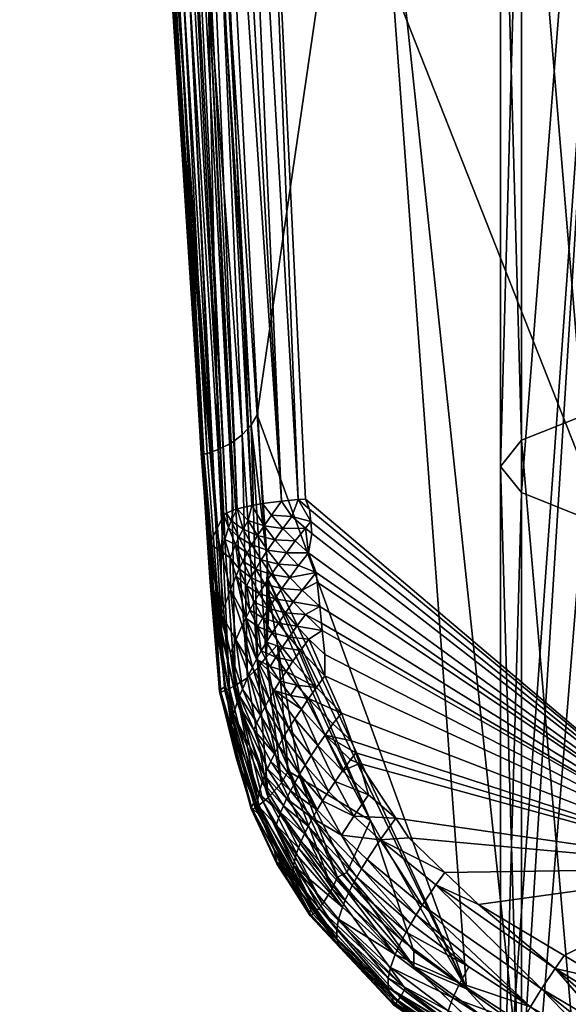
# Model space of a CAD drawing. Extents: x -0.027 to 0.027, y -0.191 to 0.071.
# Tile 7 of 256: x -0.01753 to -0.00861, y -0.0886 to -0.07257. Entities that reach past the tile are written whole.
import ezdxf

# ---------------------------------------------------------------- set-up
doc = ezdxf.new("R2010")
doc.units = 0
doc.layers.add('1838FG(2018)-1@1838FG(2018)', color=7, linetype='CONTINUOUS')

msp = doc.modelspace()

# ---------------------------------------------------------------- meshes
at = {"layer": '1838FG(2018)-1@1838FG(2018)'}
mesh = msp.add_polyface(dxfattribs=at)
corners = [(-0.005795, -0.086383, 0.169193), (-0.013541, -0.066719, 0.16553), (0.000724, -0.045107, 0.162498), (-0.011861, -0.066625, 0.160209), (-0.01453, -0.066197, 0.160326), (-0.014173, -0.071489, 0.161429), (-0.01499, -0.059372, 0.158903), (0.000837, -0.067965, 0.16019), (0.000809, -0.062286, 0.158981), (-0.007928, -0.067052, 0.160108), (-0.009965, -0.042085, 0.154807), (-0.015043, -0.071857, 0.162492), (-0.015794, -0.060865, 0.160431), (-0.015081, -0.071757, 0.162691), (-0.01584, -0.060159, 0.160285), (-0.017531, -0.040858, 0.156098), (-0.015034, -0.071927, 0.16227), (-0.014242, -0.071619, 0.161473), (-0.015905, -0.05661, 0.158678), (-0.014875, -0.071939, 0.16194), (-0.014778, -0.071918, 0.161836), (-0.014122, -0.061027, 0.164531), (-0.01396, -0.061013, 0.164557), (-0.015208, -0.061262, 0.163561), (-0.015311, -0.061307, 0.163338), (-0.015369, -0.060284, 0.163168), (-0.014329, -0.080871, 0.165704), (-0.004709, -0.054775, 0.320769), (-0.004709, -0.066634, 0.320738), (-0.002297, -0.066577, 0.31974), (-0.00678, -0.054693, 0.322356), (-0.00678, -0.066725, 0.322324), (-0.008369, -0.054586, 0.324425), (-0.008369, -0.066842, 0.324392), (-0.009368, -0.054462, 0.326833), (-0.009368, -0.06698, 0.3268), (-0.009709, -0.054328, 0.329418), (-0.009709, -0.067127, 0.329384), (-0.009368, -0.054195, 0.332003), (-0.009368, -0.067274, 0.331968), (-0.008369, -0.054071, 0.334411), (-0.008369, -0.067411, 0.334376), (-0.00678, -0.053964, 0.33648), (-0.00678, -0.067529, 0.336444), (-0.004709, -0.053882, 0.338067), (-0.004709, -0.06762, 0.33803), (-0.002297, -0.05383, 0.339064), (-0.002297, -0.067676, 0.339028), (-0.002297, -0.078256, 0.318437), (-0.004709, -0.07842, 0.319422), (-0.00678, -0.078682, 0.320989), (-0.008369, -0.079023, 0.323032), (-0.009368, -0.07942, 0.325411), (-0.014473, -0.071798, 0.161593), (-0.015697, -0.056606, 0.158502), (-0.015005, -0.071944, 0.162159), (-0.017513, -0.041051, 0.155919), (-0.014953, -0.071948, 0.162049), (-0.013002, -0.080386, 0.1678), (-0.01327, -0.080409, 0.167732), (-0.01436, -0.061054, 0.164458), (-0.014588, -0.061088, 0.164343), (-0.013995, -0.080538, 0.167152), (-0.014973, -0.061172, 0.164), (-0.014796, -0.061128, 0.164189), (-0.013757, -0.08048, 0.167433), (-0.014059, -0.080559, 0.167042), (-0.015111, -0.061217, 0.163787), (-0.014166, -0.080604, 0.166802), (-0.01421, -0.08064, 0.166604)]
mesh.append_faces([[corners[k] for k in face] for face in [(0, 1, 2, 2), (3, 4, 5, 5), (6, 4, 3, 3), (7, 8, 9, 9), (9, 10, 3, 3), (11, 12, 13, 13), (11, 14, 12, 12), (15, 14, 11, 11), (16, 15, 11, 11), (5, 4, 17, 17), (18, 19, 20, 20), (21, 22, 1, 1), (23, 24, 25, 25), (24, 12, 25, 25), (24, 26, 12, 12), (27, 28, 29, 29), (30, 31, 28, 28), (32, 33, 31, 31), (34, 35, 33, 33), (36, 37, 35, 35), (38, 39, 37, 37), (40, 41, 39, 39), (42, 43, 41, 41), (44, 45, 43, 43), (46, 47, 45, 45), (28, 48, 29, 29), (31, 49, 28, 28), (33, 50, 31, 31), (35, 51, 33, 33), (37, 52, 35, 35), (20, 53, 54, 54), (55, 56, 16, 16), (57, 56, 55, 55), (1, 58, 21, 21), (21, 59, 60, 60), (60, 59, 61, 61), (62, 63, 64, 64), (61, 65, 64, 64), (63, 66, 67, 67), (67, 68, 23, 23), (69, 24, 23, 23)]])
mesh = msp.add_polyface(dxfattribs=at)
corners = [(-0.013437, -0.080639, 0.167684), (-0.013102, -0.080659, 0.167827), (-0.013249, -0.080855, 0.167799), (-0.012884, -0.080849, 0.1679), (-0.012797, -0.080741, 0.167894), (0.000724, -0.045107, 0.162498), (0.000945, -0.089595, 0.169843), (-0.005795, -0.086383, 0.169193), (-0.011861, -0.066625, 0.160209), (-0.014173, -0.071489, 0.161429), (-0.013666, -0.079004, 0.162995), (-0.010264, -0.088351, 0.16478), (-0.0095, -0.088901, 0.16486), (-0.007928, -0.067052, 0.160108), (-0.005951, -0.090291, 0.165034), (0.000869, -0.074265, 0.161531), (-0.013767, -0.079173, 0.163045), (-0.013505, -0.081383, 0.163491), (-0.013523, -0.08295, 0.163829), (-0.013658, -0.083127, 0.163906), (-0.013912, -0.079331, 0.163119), (-0.004709, -0.066634, 0.320738), (-0.004709, -0.07842, 0.319422), (-0.002297, -0.078256, 0.318437), (-0.00678, -0.066725, 0.322324), (-0.00678, -0.078682, 0.320989), (-0.008369, -0.066842, 0.324392), (-0.008369, -0.079023, 0.323032), (-0.009368, -0.06698, 0.3268), (-0.009368, -0.07942, 0.325411), (-0.009709, -0.067127, 0.329384), (-0.009709, -0.079846, 0.327964), (-0.009368, -0.067274, 0.331968), (-0.009368, -0.080272, 0.330517), (-0.008369, -0.067411, 0.334376), (-0.008369, -0.08067, 0.332896), (-0.00678, -0.067529, 0.336444), (-0.00678, -0.081011, 0.334938), (-0.004709, -0.06762, 0.33803), (-0.004709, -0.081272, 0.336506), (-0.002297, -0.067676, 0.339028), (-0.002297, -0.081437, 0.337491), (-0.013995, -0.080538, 0.167152), (-0.013757, -0.08048, 0.167433), (-0.013815, -0.080728, 0.167374), (-0.013555, -0.080811, 0.167617), (-0.01358, -0.080449, 0.167572), (-0.01327, -0.080409, 0.167732), (-0.013002, -0.080386, 0.1678), (-0.012818, -0.080539, 0.167859), (-0.012881, -0.080377, 0.167823), (-0.013541, -0.066719, 0.16553), (-0.009307, -0.08904, 0.16488), (-0.006485, -0.090205, 0.165027), (-0.014122, -0.061027, 0.164531), (-0.014588, -0.061088, 0.164343)]
mesh.append_faces([[corners[k] for k in face] for face in [(0, 1, 2, 2), (3, 1, 4, 4), (3, 2, 1, 1), (5, 6, 7, 7), (8, 9, 10, 10), (11, 8, 10, 10), (12, 13, 8, 8), (13, 14, 15, 15), (16, 17, 10, 10), (18, 17, 16, 16), (19, 16, 20, 20), (21, 22, 23, 23), (24, 25, 22, 22), (26, 27, 25, 25), (28, 29, 27, 27), (30, 31, 29, 29), (32, 31, 30, 30), (32, 33, 31, 31), (34, 33, 32, 32), (34, 35, 33, 33), (36, 35, 34, 34), (36, 37, 35, 35), (38, 37, 36, 36), (38, 39, 37, 37), (40, 39, 38, 38), (40, 41, 39, 39), (42, 43, 44, 44), (45, 46, 0, 0), (0, 46, 47, 47), (47, 48, 1, 1), (43, 45, 44, 44), (43, 46, 45, 45), (47, 1, 0, 0), (49, 48, 50, 50), (4, 48, 49, 49), (4, 1, 48, 48), (7, 50, 51, 51), (52, 53, 13, 13), (50, 48, 51, 51), (48, 47, 54, 54), (55, 47, 46, 46)]])
mesh = msp.add_polyface(dxfattribs=at)
corners = [(-0.014173, -0.071489, 0.161429), (-0.014242, -0.071619, 0.161473), (-0.013767, -0.079173, 0.163045), (-0.014575, -0.079611, 0.164092), (-0.015043, -0.071857, 0.162492), (-0.015081, -0.071757, 0.162691), (-0.014571, -0.079539, 0.164306), (-0.013666, -0.079004, 0.162995), (-0.014026, -0.083413, 0.164213), (-0.014092, -0.079467, 0.163239), (-0.014304, -0.079571, 0.163416), (-0.013912, -0.079331, 0.163119), (-0.013826, -0.083285, 0.16403), (-0.014482, -0.079633, 0.16363), (-0.014403, -0.079608, 0.16352), (-0.014875, -0.071939, 0.16194), (-0.014565, -0.079646, 0.163859), (-0.015034, -0.071927, 0.16227), (-0.014577, -0.079634, 0.163975), (-0.015005, -0.071944, 0.162159), (-0.014953, -0.071948, 0.162049), (-0.014535, -0.079646, 0.163744), (-0.014778, -0.071918, 0.161836), (-0.014444, -0.081107, 0.164807), (-0.014329, -0.080871, 0.165704), (-0.015794, -0.060865, 0.160431), (-0.014166, -0.080604, 0.166802), (-0.014093, -0.080734, 0.16693), (-0.014135, -0.080841, 0.16676), (-0.01421, -0.08064, 0.166604), (-0.014059, -0.080559, 0.167042), (-0.013995, -0.080538, 0.167152), (-0.013896, -0.080869, 0.167257), (-0.013815, -0.080728, 0.167374), (-0.014466, -0.081151, 0.16464), (-0.014473, -0.071798, 0.161593), (-0.014193, -0.083496, 0.164432), (-0.014796, -0.061128, 0.164189), (-0.013757, -0.08048, 0.167433), (-0.014588, -0.061088, 0.164343), (-0.01358, -0.080449, 0.167572), (-0.014973, -0.061172, 0.164), (-0.015208, -0.061262, 0.163561), (-0.015111, -0.061217, 0.163787), (-0.015311, -0.061307, 0.163338)]
mesh.append_faces([[corners[k] for k in face] for face in [(0, 1, 2, 2), (3, 4, 5, 5), (5, 6, 3, 3), (2, 7, 0, 0), (8, 9, 10, 10), (11, 2, 1, 1), (9, 12, 11, 11), (13, 14, 15, 15), (16, 17, 18, 18), (19, 17, 16, 16), (20, 13, 15, 15), (21, 13, 20, 20), (21, 19, 16, 16), (20, 19, 21, 21), (18, 4, 3, 3), (17, 4, 18, 18), (22, 14, 10, 10), (22, 15, 14, 14), (5, 23, 6, 6), (5, 24, 23, 23), (25, 24, 5, 5), (26, 27, 28, 28), (28, 29, 26, 26), (27, 30, 31, 31), (26, 30, 27, 27), (32, 31, 33, 33), (31, 32, 27, 27), (3, 6, 34, 34), (10, 35, 22, 22), (10, 9, 35, 35), (11, 1, 35, 35), (9, 11, 35, 35), (13, 36, 14, 14), (21, 36, 13, 13), (31, 37, 38, 38), (39, 40, 38, 38), (31, 30, 41, 41), (42, 26, 29, 29), (30, 26, 43, 43), (23, 34, 6, 6), (29, 24, 44, 44)]])
mesh = msp.add_polyface(dxfattribs=at)
corners = [(-0.012065, -0.084507, 0.168565), (-0.012564, -0.084219, 0.168366), (-0.012135, -0.084311, 0.168528), (-0.012398, -0.084972, 0.168424), (-0.012281, -0.0848, 0.168491), (-0.011855, -0.08519, 0.168653), (-0.012096, -0.085538, 0.168525), (-0.012296, -0.08585, 0.168341), (-0.012603, -0.085289, 0.168247), (-0.012002, -0.084684, 0.168598), (-0.012152, -0.08462, 0.168545), (-0.011666, -0.085923, 0.16868), (-0.005795, -0.086383, 0.169193), (-0.012797, -0.080741, 0.167894), (-0.012818, -0.080539, 0.167859), (-0.012776, -0.080935, 0.167928), (-0.01265, -0.082124, 0.168132), (-0.012692, -0.081728, 0.168064), (-0.012621, -0.082398, 0.168179), (-0.012969, -0.084921, 0.164204), (-0.012211, -0.086455, 0.164481), (-0.011822, -0.085608, 0.164277), (-0.0095, -0.088901, 0.16486), (-0.011861, -0.066625, 0.160209), (-0.010264, -0.088351, 0.16478), (-0.009307, -0.08904, 0.16488), (-0.007928, -0.067052, 0.160108), (-0.00678, -0.078682, 0.320989), (-0.004709, -0.089994, 0.316837), (-0.004709, -0.07842, 0.319422), (-0.008369, -0.079023, 0.323032), (-0.00678, -0.090424, 0.318367), (-0.009368, -0.07942, 0.325411), (-0.008369, -0.090984, 0.320361), (-0.009709, -0.079846, 0.327964), (-0.009368, -0.091637, 0.322683), (-0.009368, -0.080272, 0.330517), (-0.009709, -0.092337, 0.325175), (-0.008369, -0.08067, 0.332896), (-0.009368, -0.093037, 0.327666), (-0.00678, -0.081011, 0.334938), (-0.008369, -0.09369, 0.329988), (-0.004709, -0.081272, 0.336506), (-0.00678, -0.09425, 0.331982), (-0.012435, -0.084038, 0.168418), (-0.012295, -0.083861, 0.168443), (-0.011413, -0.085573, 0.168783), (-0.012881, -0.080377, 0.167823), (-0.012832, -0.081252, 0.167971), (-0.012709, -0.08157, 0.168037), (-0.012608, -0.082518, 0.1682), (-0.012567, -0.082909, 0.168267), (-0.012565, -0.083256, 0.168313), (-0.006485, -0.090205, 0.165027), (-0.005951, -0.090291, 0.165034)]
mesh.append_faces([[corners[k] for k in face] for face in [(0, 1, 2, 2), (3, 4, 5, 5), (6, 3, 5, 5), (7, 8, 6, 6), (9, 4, 10, 10), (9, 5, 4, 4), (11, 7, 6, 6), (10, 0, 9, 9), (10, 1, 0, 0), (4, 1, 10, 10), (12, 13, 14, 14), (12, 15, 13, 13), (12, 16, 17, 17), (18, 16, 12, 12), (0, 2, 12, 12), (12, 9, 0, 0), (19, 20, 21, 21), (22, 23, 24, 24), (25, 26, 22, 22), (27, 28, 29, 29), (30, 31, 27, 27), (32, 33, 30, 30), (34, 35, 32, 32), (36, 37, 34, 34), (38, 39, 36, 36), (40, 41, 38, 38), (42, 43, 40, 40), (2, 44, 45, 45), (46, 5, 9, 9), (46, 6, 5, 5), (11, 6, 46, 46), (14, 47, 12, 12), (12, 48, 15, 15), (49, 48, 12, 12), (12, 17, 49, 49), (12, 50, 18, 18), (12, 51, 50, 50), (52, 51, 12, 12), (45, 52, 12, 12), (12, 2, 45, 45), (12, 46, 9, 9), (26, 53, 54, 54)]])
mesh = msp.add_polyface(dxfattribs=at)
corners = [(-0.012797, -0.080741, 0.167894), (-0.012776, -0.080935, 0.167928), (-0.012884, -0.080849, 0.1679), (-0.012135, -0.084311, 0.168528), (-0.012564, -0.084219, 0.168366), (-0.012435, -0.084038, 0.168418), (-0.01265, -0.082124, 0.168132), (-0.012621, -0.082398, 0.168179), (-0.012883, -0.082258, 0.168094), (-0.012692, -0.081728, 0.168064), (-0.012938, -0.081859, 0.168027), (-0.012096, -0.085538, 0.168525), (-0.012506, -0.085135, 0.168342), (-0.012398, -0.084972, 0.168424), (-0.012603, -0.085289, 0.168247), (-0.012296, -0.08585, 0.168341), (-0.012691, -0.085435, 0.168139), (-0.012769, -0.085573, 0.168018), (-0.013127, -0.085126, 0.167765), (-0.012281, -0.0848, 0.168491), (-0.012683, -0.084391, 0.168299), (-0.012791, -0.084554, 0.168218), (-0.012889, -0.084709, 0.168123), (-0.012977, -0.084856, 0.168016), (-0.012833, -0.083625, 0.16822), (-0.012949, -0.083796, 0.16815), (-0.013055, -0.083957, 0.168066), (-0.011822, -0.085608, 0.164277), (-0.013336, -0.082752, 0.163769), (-0.012969, -0.084921, 0.164204), (-0.013487, -0.08168, 0.163552), (-0.010264, -0.088351, 0.16478), (-0.013505, -0.081383, 0.163491), (-0.013468, -0.081977, 0.163614), (-0.013666, -0.079004, 0.162995), (-0.013164, -0.084809, 0.164198), (-0.012362, -0.086532, 0.164512), (-0.012832, -0.081252, 0.167971), (-0.012993, -0.081459, 0.16796), (-0.012709, -0.08157, 0.168037), (-0.012608, -0.082518, 0.1682), (-0.012567, -0.082909, 0.168267), (-0.012827, -0.082657, 0.168158), (-0.013137, -0.081652, 0.167928), (-0.013022, -0.082447, 0.168054), (-0.012565, -0.083256, 0.168313), (-0.012705, -0.083446, 0.168274), (-0.012962, -0.082843, 0.168114), (-0.012295, -0.083861, 0.168443), (-0.012446, -0.086718, 0.16459)]
mesh.append_faces([[corners[k] for k in face] for face in [(0, 1, 2, 2), (3, 4, 5, 5), (6, 7, 8, 8), (9, 6, 10, 10), (11, 12, 13, 13), (11, 14, 12, 12), (15, 16, 14, 14), (17, 16, 15, 15), (17, 18, 16, 16), (19, 20, 4, 4), (13, 20, 19, 19), (13, 21, 20, 20), (12, 21, 13, 13), (12, 22, 21, 21), (14, 22, 12, 12), (14, 23, 22, 22), (16, 23, 14, 14), (4, 24, 5, 5), (4, 25, 24, 24), (20, 25, 4, 4), (21, 26, 20, 20), (27, 28, 29, 29), (30, 31, 32, 32), (33, 28, 27, 27), (31, 34, 32, 32), (29, 35, 36, 36), (2, 1, 37, 37), (38, 37, 39, 39), (40, 41, 42, 42), (10, 39, 9, 9), (10, 43, 39, 39), (8, 40, 44, 44), (7, 40, 8, 8), (40, 42, 44, 44), (45, 46, 47, 47), (46, 48, 24, 24), (45, 48, 46, 46), (42, 45, 47, 47), (41, 45, 42, 42), (5, 24, 48, 48), (49, 36, 35, 35)]])
mesh = msp.add_polyface(dxfattribs=at)
corners = [(-0.014248, -0.082264, 0.165838), (-0.014444, -0.081107, 0.164807), (-0.014252, -0.08123, 0.166015), (-0.014329, -0.080871, 0.165704), (-0.013896, -0.080869, 0.167257), (-0.013752, -0.081121, 0.16743), (-0.013965, -0.080999, 0.167123), (-0.01366, -0.080971, 0.167532), (-0.013815, -0.080728, 0.167374), (-0.013555, -0.080811, 0.167617), (-0.013498, -0.081208, 0.16768), (-0.013381, -0.081038, 0.167749), (-0.013249, -0.080855, 0.167799), (-0.013437, -0.080639, 0.167684), (-0.013772, -0.081656, 0.16737), (-0.0139, -0.08139, 0.167176), (-0.013692, -0.081516, 0.167489), (-0.013601, -0.081368, 0.167593), (-0.013323, -0.081435, 0.167812), (-0.013832, -0.08126, 0.167311), (-0.01402, -0.081118, 0.166972), (-0.01344, -0.081605, 0.167742), (-0.013958, -0.081512, 0.167029), (-0.014106, -0.081335, 0.166636), (-0.01401, -0.081628, 0.166872), (-0.0141, -0.081848, 0.166542), (-0.014194, -0.081036, 0.166389), (-0.014135, -0.080841, 0.16676), (-0.014093, -0.080734, 0.16693), (-0.014437, -0.081653, 0.164744), (-0.014278, -0.083495, 0.164894), (-0.014575, -0.079611, 0.164092), (-0.013658, -0.083127, 0.163906), (-0.013523, -0.08295, 0.163829), (-0.013767, -0.079173, 0.163045), (-0.014026, -0.083413, 0.164213), (-0.013826, -0.083285, 0.16403), (-0.014092, -0.079467, 0.163239), (-0.014304, -0.079571, 0.163416), (-0.014403, -0.079608, 0.16352), (-0.014119, -0.083461, 0.16432), (-0.014466, -0.081151, 0.16464), (-0.01421, -0.08064, 0.166604), (-0.014193, -0.083496, 0.164432)]
mesh.append_faces([[corners[k] for k in face] for face in [(0, 1, 2, 2), (1, 3, 2, 2), (4, 5, 6, 6), (4, 7, 5, 5), (8, 7, 4, 4), (8, 9, 7, 7), (7, 10, 5, 5), (7, 11, 10, 10), (9, 11, 7, 7), (9, 12, 11, 11), (13, 12, 9, 9), (14, 15, 16, 16), (17, 10, 18, 18), (17, 5, 10, 10), (19, 5, 17, 17), (19, 6, 5, 5), (20, 6, 19, 19), (21, 17, 18, 18), (16, 17, 21, 21), (16, 19, 17, 17), (15, 19, 16, 16), (15, 20, 19, 19), (22, 20, 15, 15), (22, 23, 20, 20), (24, 23, 22, 22), (24, 25, 23, 23), (26, 23, 2, 2), (26, 20, 23, 23), (27, 20, 26, 26), (27, 6, 20, 20), (28, 6, 27, 27), (28, 4, 6, 6), (29, 30, 31, 31), (32, 33, 34, 34), (35, 36, 37, 37), (38, 39, 40, 40), (0, 41, 1, 1), (26, 42, 27, 27), (2, 42, 26, 26), (2, 3, 42, 42), (29, 31, 41, 41), (43, 40, 39, 39)]])
mesh = msp.add_polyface(dxfattribs=at)
corners = [(-0.0141, -0.081848, 0.166542), (-0.013912, -0.082437, 0.16702), (-0.014014, -0.082668, 0.166707), (-0.014437, -0.081653, 0.164744), (-0.013991, -0.083686, 0.166505), (-0.014429, -0.081796, 0.164773), (-0.014248, -0.082264, 0.165838), (-0.0141, -0.082885, 0.16637), (-0.013543, -0.081764, 0.167654), (-0.013692, -0.081516, 0.167489), (-0.01344, -0.081605, 0.167742), (-0.013772, -0.081656, 0.16737), (-0.013958, -0.081512, 0.167029), (-0.0139, -0.08139, 0.167176), (-0.013634, -0.081913, 0.167551), (-0.013715, -0.082054, 0.167434), (-0.013842, -0.081787, 0.167239), (-0.013484, -0.082161, 0.167716), (-0.013381, -0.082002, 0.167804), (-0.013266, -0.081833, 0.167875), (-0.01401, -0.081628, 0.166872), (-0.013788, -0.082187, 0.167306), (-0.013576, -0.082311, 0.167614), (-0.013322, -0.082398, 0.167864), (-0.013853, -0.082315, 0.167167), (-0.013659, -0.082452, 0.167499), (-0.013425, -0.082557, 0.167776), (-0.014252, -0.08123, 0.166015), (-0.014106, -0.081335, 0.166636), (-0.013601, -0.082849, 0.16756), (-0.014278, -0.083495, 0.164894), (-0.013912, -0.079331, 0.163119), (-0.013826, -0.083285, 0.16403), (-0.013658, -0.083127, 0.163906), (-0.013523, -0.08295, 0.163829), (-0.013487, -0.08168, 0.163552), (-0.013505, -0.081383, 0.163491), (-0.013468, -0.081977, 0.163614), (-0.014577, -0.079634, 0.163975), (-0.014575, -0.079611, 0.164092), (-0.01428, -0.083516, 0.164778), (-0.014304, -0.079571, 0.163416), (-0.014119, -0.083461, 0.16432), (-0.014026, -0.083413, 0.164213), (-0.014466, -0.081151, 0.16464), (-0.014565, -0.079646, 0.163859), (-0.014258, -0.083522, 0.164604), (-0.014193, -0.083496, 0.164432), (-0.014535, -0.079646, 0.163744)]
mesh.append_faces([[corners[k] for k in face] for face in [(0, 1, 2, 2), (3, 4, 5, 5), (6, 7, 3, 3), (8, 9, 10, 10), (11, 9, 8, 8), (12, 13, 11, 11), (14, 15, 16, 16), (14, 17, 15, 15), (18, 17, 14, 14), (11, 16, 12, 12), (11, 14, 16, 16), (8, 14, 11, 11), (8, 18, 14, 14), (19, 18, 8, 8), (16, 20, 12, 12), (16, 21, 20, 20), (15, 21, 16, 16), (15, 22, 21, 21), (17, 22, 15, 15), (17, 23, 22, 22), (21, 24, 20, 20), (21, 25, 24, 24), (22, 25, 21, 21), (22, 26, 25, 25), (23, 26, 22, 22), (24, 0, 20, 20), (24, 1, 0, 0), (6, 0, 2, 2), (27, 0, 6, 6), (27, 28, 0, 0), (25, 29, 24, 24), (5, 30, 3, 3), (31, 32, 33, 33), (34, 35, 36, 36), (37, 35, 34, 34), (38, 39, 40, 40), (41, 42, 43, 43), (3, 44, 6, 6), (45, 38, 46, 46), (46, 47, 48, 48), (48, 45, 46, 46)]])
mesh = msp.add_polyface(dxfattribs=at)
corners = [(-0.008673, -0.087808, 0.169304), (-0.008822, -0.088018, 0.169259), (-0.010069, -0.086977, 0.169095), (-0.00801, -0.088203, 0.169403), (-0.007583, -0.08834, 0.169442), (-0.007679, -0.08848, 0.169417), (-0.007796, -0.088651, 0.169348), (-0.007904, -0.088814, 0.169266), (-0.008001, -0.088968, 0.169171), (-0.008089, -0.089114, 0.169062), (-0.009042, -0.088348, 0.169102), (-0.006985, -0.089682, 0.169048), (-0.008388, -0.089729, 0.168336), (-0.008447, -0.089923, 0.167964), (-0.00954, -0.089347, 0.167965), (-0.008167, -0.089252, 0.168941), (-0.009223, -0.088644, 0.168893), (-0.007053, -0.089812, 0.168913), (-0.008236, -0.089383, 0.168808), (-0.009365, -0.088909, 0.168632), (-0.007112, -0.089934, 0.168767), (-0.00947, -0.089143, 0.168322), (-0.008296, -0.089505, 0.168663), (-0.007162, -0.090049, 0.168608), (-0.009577, -0.089668, 0.167112), (-0.009576, -0.089522, 0.167561), (-0.008464, -0.090229, 0.167085), (-0.008472, -0.09009, 0.167546), (-0.01076, -0.086657, 0.168929), (-0.010613, -0.086456, 0.168977), (-0.005795, -0.086383, 0.169193), (-0.009564, -0.089117, 0.164913), (-0.009307, -0.08904, 0.16488), (-0.0095, -0.088901, 0.16486), (-0.006028, -0.09075, 0.165168), (-0.005994, -0.090553, 0.165092), (-0.009368, -0.07942, 0.325411), (-0.009368, -0.091637, 0.322683), (-0.008369, -0.090984, 0.320361), (-0.009709, -0.079846, 0.327964), (-0.009709, -0.092337, 0.325175), (-0.009368, -0.080272, 0.330517), (-0.009368, -0.093037, 0.327666), (-0.009742, -0.089628, 0.165314), (-0.006064, -0.090929, 0.165297), (-0.00971, -0.089559, 0.165211), (-0.006485, -0.090205, 0.165027), (-0.009647, -0.089395, 0.165047)]
mesh.append_faces([[corners[k] for k in face] for face in [(0, 1, 2, 2), (3, 4, 5, 5), (6, 7, 1, 1), (3, 1, 0, 0), (3, 6, 1, 1), (5, 6, 3, 3), (8, 9, 10, 10), (8, 11, 9, 9), (12, 13, 14, 14), (10, 15, 16, 16), (9, 15, 10, 10), (9, 17, 15, 15), (16, 18, 19, 19), (15, 18, 16, 16), (15, 20, 18, 18), (17, 20, 15, 15), (21, 12, 14, 14), (22, 12, 21, 21), (22, 23, 12, 12), (24, 25, 26, 26), (19, 22, 21, 21), (18, 22, 19, 19), (18, 23, 22, 22), (20, 23, 18, 18), (14, 27, 25, 25), (13, 27, 14, 14), (8, 1, 7, 7), (10, 1, 8, 8), (10, 28, 1, 1), (2, 29, 30, 30), (30, 0, 2, 2), (30, 3, 0, 0), (31, 32, 33, 33), (34, 35, 31, 31), (36, 37, 38, 38), (39, 40, 37, 37), (41, 42, 40, 40), (43, 44, 45, 45), (31, 46, 32, 32), (47, 34, 31, 31), (45, 44, 47, 47)]])
mesh = msp.add_polyface(dxfattribs=at)
corners = [(-0.013805, -0.083239, 0.167157), (-0.013545, -0.083767, 0.167541), (-0.013612, -0.083895, 0.167404), (-0.013601, -0.082849, 0.16756), (-0.013517, -0.082707, 0.167674), (-0.013363, -0.082951, 0.167833), (-0.013991, -0.083686, 0.166505), (-0.013953, -0.083581, 0.166679), (-0.013723, -0.084134, 0.167102), (-0.0141, -0.082885, 0.16637), (-0.014184, -0.083424, 0.16508), (-0.014321, -0.082516, 0.164909), (-0.014051, -0.083881, 0.166134), (-0.014088, -0.084058, 0.165733), (-0.014429, -0.081796, 0.164773), (-0.014437, -0.081653, 0.164744), (-0.013909, -0.083471, 0.166846), (-0.013671, -0.084018, 0.167258), (-0.014014, -0.082668, 0.166707), (-0.014248, -0.082264, 0.165838), (-0.013455, -0.083101, 0.167731), (-0.013676, -0.082985, 0.167436), (-0.013298, -0.083342, 0.167886), (-0.013744, -0.083115, 0.167301), (-0.013471, -0.083632, 0.167667), (-0.013389, -0.083491, 0.167782), (-0.013238, -0.084255, 0.16786), (-0.013912, -0.082437, 0.16702), (-0.013853, -0.082315, 0.167167), (-0.013659, -0.082452, 0.167499), (-0.013425, -0.082557, 0.167776), (-0.013261, -0.082792, 0.167922), (-0.014278, -0.083495, 0.164894), (-0.013468, -0.081977, 0.163614), (-0.013523, -0.08295, 0.163829), (-0.013336, -0.082752, 0.163769), (-0.013273, -0.084994, 0.164277), (-0.013658, -0.083127, 0.163906), (-0.01428, -0.083516, 0.164778), (-0.014575, -0.079611, 0.164092), (-0.014064, -0.084226, 0.165232), (-0.014026, -0.083413, 0.164213), (-0.013488, -0.085239, 0.164495), (-0.013826, -0.083285, 0.16403), (-0.014258, -0.083522, 0.164604), (-0.014577, -0.079634, 0.163975)]
mesh.append_faces([[corners[k] for k in face] for face in [(0, 1, 2, 2), (3, 4, 5, 5), (6, 7, 8, 8), (9, 7, 6, 6), (10, 11, 12, 12), (12, 13, 10, 10), (14, 12, 11, 11), (14, 6, 12, 12), (15, 9, 6, 6), (7, 16, 17, 17), (9, 16, 7, 7), (9, 18, 16, 16), (19, 18, 9, 9), (20, 3, 5, 5), (20, 21, 3, 3), (22, 21, 20, 20), (23, 1, 0, 0), (23, 24, 1, 1), (21, 24, 23, 23), (21, 25, 24, 24), (22, 25, 21, 21), (26, 1, 24, 24), (16, 2, 17, 17), (16, 0, 2, 2), (18, 0, 16, 16), (18, 23, 0, 0), (27, 23, 18, 18), (27, 21, 23, 23), (28, 21, 27, 27), (28, 3, 21, 21), (29, 4, 3, 3), (30, 4, 29, 29), (30, 31, 4, 4), (32, 11, 10, 10), (14, 11, 32, 32), (33, 34, 35, 35), (36, 34, 37, 37), (38, 39, 32, 32), (32, 10, 40, 40), (41, 42, 43, 43), (44, 45, 38, 38)]])
mesh = msp.add_polyface(dxfattribs=at)
corners = [(-0.009545, -0.089787, 0.166619), (-0.009577, -0.089668, 0.167112), (-0.008464, -0.090229, 0.167085), (-0.008383, -0.090397, 0.166249), (-0.008081, -0.090493, 0.166261), (-0.007268, -0.090719, 0.166946), (-0.00946, -0.089791, 0.166161), (-0.008388, -0.089729, 0.168336), (-0.007237, -0.090257, 0.168257), (-0.008447, -0.089923, 0.167964), (-0.007162, -0.090049, 0.168608), (-0.006569, -0.090298, 0.168546), (-0.007189, -0.090775, 0.166297), (-0.008472, -0.09009, 0.167546), (-0.007279, -0.090437, 0.167862), (-0.009576, -0.089522, 0.167561), (-0.007112, -0.089934, 0.168767), (-0.00603, -0.090884, 0.167653), (-0.008066, -0.090574, 0.166075), (-0.008044, -0.090604, 0.165863), (-0.006167, -0.091204, 0.166034), (-0.009841, -0.089735, 0.165865), (-0.00983, -0.089747, 0.165758), (-0.009816, -0.089744, 0.16565), (-0.006157, -0.091211, 0.165927), (-0.009851, -0.089711, 0.16597), (-0.009742, -0.089628, 0.165314), (-0.006118, -0.09114, 0.165597), (-0.006101, -0.091082, 0.165487), (-0.009772, -0.089685, 0.165426), (-0.008369, -0.08067, 0.332896), (-0.008369, -0.09369, 0.329988), (-0.009368, -0.093037, 0.327666), (-0.00678, -0.081011, 0.334938), (-0.00678, -0.09425, 0.331982), (-0.006064, -0.090929, 0.165297), (-0.009564, -0.089117, 0.164913), (-0.005994, -0.090553, 0.165092), (-0.006485, -0.090205, 0.165027), (-0.006028, -0.09075, 0.165168), (-0.009647, -0.089395, 0.165047), (-0.008023, -0.09059, 0.1657), (-0.006134, -0.091182, 0.165709), (-0.009797, -0.089724, 0.165539), (-0.006146, -0.091205, 0.165819)]
mesh.append_faces([[corners[k] for k in face] for face in [(0, 1, 2, 2), (2, 3, 0, 0), (2, 4, 3, 3), (5, 4, 2, 2), (3, 6, 0, 0), (7, 8, 9, 9), (10, 8, 7, 7), (10, 11, 8, 8), (5, 12, 4, 4), (5, 13, 14, 14), (2, 13, 5, 5), (2, 15, 13, 13), (16, 11, 10, 10), (9, 14, 13, 13), (8, 14, 9, 9), (8, 17, 14, 14), (18, 4, 12, 12), (3, 4, 18, 18), (19, 18, 20, 20), (19, 21, 18, 18), (19, 22, 21, 21), (23, 22, 19, 19), (20, 24, 19, 19), (18, 6, 3, 3), (18, 25, 6, 6), (21, 25, 18, 18), (26, 27, 28, 28), (26, 29, 27, 27), (30, 31, 32, 32), (33, 34, 31, 31), (28, 35, 26, 26), (36, 37, 38, 38), (35, 39, 40, 40), (41, 42, 43, 43), (44, 42, 41, 41), (24, 44, 41, 41), (43, 27, 29, 29), (42, 27, 43, 43), (23, 41, 43, 43), (19, 41, 23, 23), (19, 24, 41, 41)]])
mesh = msp.add_polyface(dxfattribs=at)
corners = [(-0.013047, -0.081058, 0.167893), (-0.013249, -0.080855, 0.167799), (-0.012884, -0.080849, 0.1679), (-0.013381, -0.081038, 0.167749), (-0.013193, -0.081253, 0.167863), (-0.013498, -0.081208, 0.16768), (-0.013266, -0.081833, 0.167875), (-0.013137, -0.081652, 0.167928), (-0.012938, -0.081859, 0.168027), (-0.01344, -0.081605, 0.167742), (-0.013543, -0.081764, 0.167654), (-0.013323, -0.081435, 0.167812), (-0.012993, -0.081459, 0.16796), (-0.013381, -0.082002, 0.167804), (-0.013207, -0.082229, 0.167936), (-0.013484, -0.082161, 0.167716), (-0.01308, -0.08205, 0.167991), (-0.012883, -0.082258, 0.168094), (-0.01265, -0.082124, 0.168132), (-0.013322, -0.082398, 0.167864), (-0.013022, -0.082447, 0.168054), (-0.013148, -0.082625, 0.167996), (-0.013425, -0.082557, 0.167776), (-0.012827, -0.082657, 0.168158), (-0.012962, -0.082843, 0.168114), (-0.013085, -0.083018, 0.168053), (-0.013261, -0.082792, 0.167922), (-0.012705, -0.083446, 0.168274), (-0.013197, -0.083184, 0.167976), (-0.013455, -0.083101, 0.167731), (-0.013363, -0.082951, 0.167833), (-0.013298, -0.083342, 0.167886), (-0.01302, -0.083409, 0.168105), (-0.013517, -0.082707, 0.167674), (-0.013468, -0.081977, 0.163614), (-0.011822, -0.085608, 0.164277), (-0.013487, -0.08168, 0.163552), (-0.012832, -0.081252, 0.167971), (-0.012709, -0.08157, 0.168037)]
mesh.append_faces([[corners[k] for k in face] for face in [(0, 1, 2, 2), (0, 3, 1, 1), (4, 3, 0, 0), (4, 5, 3, 3), (6, 7, 8, 8), (6, 9, 7, 7), (10, 9, 6, 6), (11, 4, 12, 12), (11, 5, 4, 4), (13, 14, 15, 15), (16, 14, 13, 13), (16, 17, 14, 14), (18, 17, 16, 16), (6, 16, 13, 13), (8, 16, 6, 6), (8, 18, 16, 16), (14, 19, 15, 15), (14, 20, 19, 19), (17, 20, 14, 14), (19, 21, 22, 22), (20, 21, 19, 19), (20, 23, 21, 21), (7, 11, 12, 12), (9, 11, 7, 7), (24, 25, 26, 26), (24, 27, 25, 25), (28, 29, 30, 30), (28, 31, 29, 29), (32, 31, 28, 28), (28, 27, 32, 32), (28, 25, 27, 27), (30, 25, 28, 28), (30, 26, 25, 25), (33, 26, 30, 30), (21, 26, 22, 22), (21, 24, 26, 26), (23, 24, 21, 21), (34, 35, 36, 36), (4, 0, 37, 37), (2, 37, 0, 0), (12, 4, 37, 37), (7, 12, 38, 38)]])
mesh = msp.add_polyface(dxfattribs=at)
corners = [(-0.011314, -0.087557, 0.168317), (-0.012182, -0.086792, 0.168017), (-0.01212, -0.086667, 0.16816), (-0.010613, -0.086456, 0.168977), (-0.011666, -0.085923, 0.16868), (-0.011201, -0.085892, 0.168849), (-0.01076, -0.086657, 0.168929), (-0.010069, -0.086977, 0.169095), (-0.008822, -0.088018, 0.169259), (-0.012784, -0.087032, 0.16573), (-0.013035, -0.086679, 0.165671), (-0.012372, -0.087533, 0.166467), (-0.011246, -0.087427, 0.168451), (-0.012049, -0.086534, 0.168289), (-0.011968, -0.086394, 0.168407), (-0.011168, -0.087289, 0.168573), (-0.011081, -0.087144, 0.168682), (-0.011877, -0.086245, 0.168511), (-0.011423, -0.087793, 0.168011), (-0.012236, -0.086909, 0.167863), (-0.01228, -0.087019, 0.167697), (-0.012344, -0.087218, 0.167332), (-0.010984, -0.08699, 0.168778), (-0.013079, -0.086342, 0.166854), (-0.012374, -0.087389, 0.166921), (-0.012296, -0.08585, 0.168341), (-0.012769, -0.085573, 0.168018), (-0.012839, -0.085704, 0.167885), (-0.012899, -0.085828, 0.167741), (-0.012952, -0.085944, 0.167585), (-0.012995, -0.086053, 0.167418), (-0.005795, -0.086383, 0.169193), (-0.011822, -0.085608, 0.164277), (-0.012211, -0.086455, 0.164481), (-0.011117, -0.087736, 0.164691), (-0.013487, -0.08168, 0.163552), (-0.010264, -0.088351, 0.16478), (-0.012969, -0.084921, 0.164204), (-0.012362, -0.086532, 0.164512), (-0.011118, -0.087984, 0.164749), (-0.011413, -0.085573, 0.168783), (-0.012324, -0.087675, 0.165838), (-0.012816, -0.087119, 0.165579), (-0.012663, -0.087039, 0.164917), (-0.01126, -0.088343, 0.164957), (-0.012605, -0.086969, 0.164813), (-0.012446, -0.086718, 0.16459)]
mesh.append_faces([[corners[k] for k in face] for face in [(0, 1, 2, 2), (3, 4, 5, 5), (3, 6, 4, 4), (7, 6, 3, 3), (7, 8, 6, 6), (9, 10, 11, 11), (12, 2, 13, 13), (14, 15, 13, 13), (14, 16, 15, 15), (17, 16, 14, 14), (15, 12, 13, 13), (18, 19, 1, 1), (20, 19, 18, 18), (18, 21, 20, 20), (12, 0, 2, 2), (17, 22, 16, 16), (21, 23, 20, 20), (21, 24, 23, 23), (22, 4, 6, 6), (17, 4, 22, 22), (17, 25, 4, 4), (14, 25, 17, 17), (14, 26, 25, 25), (13, 26, 14, 14), (13, 27, 26, 26), (2, 27, 13, 13), (2, 28, 27, 27), (1, 28, 2, 2), (19, 29, 1, 1), (20, 30, 19, 19), (31, 3, 5, 5), (32, 33, 34, 34), (35, 32, 36, 36), (37, 38, 33, 33), (39, 33, 38, 38), (4, 40, 5, 5), (11, 41, 9, 9), (31, 5, 40, 40), (9, 41, 42, 42), (43, 44, 45, 45), (45, 44, 46, 46), (39, 38, 46, 46)]])
mesh = msp.add_polyface(dxfattribs=at)
corners = [(-0.013242, -0.085369, 0.167469), (-0.013547, -0.084878, 0.167146), (-0.013188, -0.085251, 0.167623), (-0.013288, -0.08548, 0.167305), (-0.013586, -0.084983, 0.166973), (-0.012839, -0.085704, 0.167885), (-0.012769, -0.085573, 0.168018), (-0.012899, -0.085828, 0.167741), (-0.012952, -0.085944, 0.167585), (-0.012995, -0.086053, 0.167418), (-0.012949, -0.083796, 0.16815), (-0.013128, -0.083573, 0.168025), (-0.012833, -0.083625, 0.16822), (-0.013389, -0.083491, 0.167782), (-0.013055, -0.083957, 0.168066), (-0.013298, -0.083342, 0.167886), (-0.01302, -0.083409, 0.168105), (-0.012705, -0.083446, 0.168274), (-0.013151, -0.08411, 0.167969), (-0.013471, -0.083632, 0.167667), (-0.013238, -0.084255, 0.16786), (-0.013315, -0.084393, 0.167738), (-0.013545, -0.083767, 0.167541), (-0.013127, -0.085126, 0.167765), (-0.0135, -0.084766, 0.167309), (-0.012691, -0.085435, 0.168139), (-0.013056, -0.084995, 0.167897), (-0.012977, -0.084856, 0.168016), (-0.013446, -0.084648, 0.167463), (-0.012683, -0.084391, 0.168299), (-0.012791, -0.084554, 0.168218), (-0.012889, -0.084709, 0.168123), (-0.013385, -0.084524, 0.167606), (-0.013356, -0.085683, 0.166945), (-0.013336, -0.082752, 0.163769), (-0.013164, -0.084809, 0.164198), (-0.012969, -0.084921, 0.164204), (-0.013523, -0.08295, 0.163829), (-0.013273, -0.084994, 0.164277), (-0.013568, -0.085307, 0.164597), (-0.012605, -0.086969, 0.164813), (-0.013488, -0.085239, 0.164495), (-0.012446, -0.086718, 0.16459)]
mesh.append_faces([[corners[k] for k in face] for face in [(0, 1, 2, 2), (3, 4, 0, 0), (5, 2, 6, 6), (5, 0, 2, 2), (7, 0, 5, 5), (7, 3, 0, 0), (8, 9, 3, 3), (10, 11, 12, 12), (10, 13, 11, 11), (14, 13, 10, 10), (15, 11, 13, 13), (16, 11, 15, 15), (16, 12, 11, 11), (17, 12, 16, 16), (18, 13, 14, 14), (18, 19, 13, 13), (20, 19, 18, 18), (21, 22, 20, 20), (2, 23, 6, 6), (2, 24, 23, 23), (1, 24, 2, 2), (25, 26, 27, 27), (23, 26, 25, 25), (23, 28, 26, 26), (24, 28, 23, 23), (29, 14, 10, 10), (30, 18, 14, 14), (31, 18, 30, 30), (31, 20, 18, 18), (27, 20, 31, 31), (27, 21, 20, 20), (26, 21, 27, 27), (26, 32, 21, 21), (28, 32, 26, 26), (9, 33, 3, 3), (34, 35, 36, 36), (34, 37, 35, 35), (38, 35, 37, 37), (39, 40, 41, 41), (41, 42, 38, 38), (42, 35, 38, 38)]])
mesh = msp.add_polyface(dxfattribs=at)
corners = [(-0.013672, -0.085347, 0.166187), (-0.013643, -0.085177, 0.166598), (-0.013356, -0.085683, 0.166945), (-0.01371, -0.085311, 0.16543), (-0.014009, -0.084592, 0.1653), (-0.013615, -0.085541, 0.165471), (-0.013389, -0.086084, 0.165568), (-0.014088, -0.084058, 0.165733), (-0.014051, -0.083881, 0.166134), (-0.013242, -0.085369, 0.167469), (-0.013586, -0.084983, 0.166973), (-0.013547, -0.084878, 0.167146), (-0.013953, -0.083581, 0.166679), (-0.013671, -0.084018, 0.167258), (-0.013723, -0.084134, 0.167102), (-0.013315, -0.084393, 0.167738), (-0.013612, -0.083895, 0.167404), (-0.013545, -0.083767, 0.167541), (-0.013385, -0.084524, 0.167606), (-0.013446, -0.084648, 0.167463), (-0.0135, -0.084766, 0.167309), (-0.013991, -0.083686, 0.166505), (-0.013288, -0.08548, 0.167305), (-0.014278, -0.083495, 0.164894), (-0.013768, -0.085393, 0.165269), (-0.013768, -0.085418, 0.165159), (-0.01428, -0.083516, 0.164778), (-0.014026, -0.083413, 0.164213), (-0.013641, -0.085362, 0.164707), (-0.013568, -0.085307, 0.164597), (-0.014119, -0.083461, 0.16432), (-0.014064, -0.084226, 0.165232), (-0.014184, -0.083424, 0.16508), (-0.013488, -0.085239, 0.164495), (-0.013658, -0.083127, 0.163906), (-0.013273, -0.084994, 0.164277), (-0.013826, -0.083285, 0.16403), (-0.014193, -0.083496, 0.164432), (-0.0137, -0.085402, 0.164821), (-0.013751, -0.085428, 0.164991), (-0.014258, -0.083522, 0.164604)]
mesh.append_faces([[corners[k] for k in face] for face in [(0, 1, 2, 2), (0, 3, 4, 4), (0, 5, 3, 3), (6, 5, 0, 0), (7, 1, 0, 0), (8, 1, 7, 7), (9, 10, 11, 11), (12, 13, 14, 14), (15, 16, 17, 17), (18, 16, 15, 15), (13, 18, 14, 14), (13, 16, 18, 18), (19, 14, 18, 18), (20, 14, 19, 19), (20, 21, 14, 14), (11, 21, 20, 20), (11, 8, 21, 21), (10, 8, 11, 11), (10, 1, 8, 8), (22, 1, 10, 10), (22, 2, 1, 1), (23, 4, 24, 24), (24, 3, 5, 5), (4, 3, 24, 24), (25, 23, 24, 24), (26, 23, 25, 25), (27, 28, 29, 29), (27, 30, 28, 28), (0, 4, 31, 31), (32, 7, 31, 31), (7, 0, 31, 31), (23, 31, 4, 4), (29, 33, 27, 27), (34, 33, 35, 35), (34, 36, 33, 33), (37, 28, 30, 30), (38, 28, 37, 37), (39, 26, 25, 25), (40, 26, 39, 39), (40, 38, 37, 37), (39, 38, 40, 40)]])
mesh = msp.add_polyface(dxfattribs=at)
corners = [(-0.01329, -0.086323, 0.165611), (-0.013083, -0.086636, 0.165957), (-0.013035, -0.086679, 0.165671), (-0.013389, -0.086084, 0.165568), (-0.013096, -0.086501, 0.166425), (-0.013672, -0.085347, 0.166187), (-0.012372, -0.087533, 0.166467), (-0.012952, -0.085944, 0.167585), (-0.013288, -0.08548, 0.167305), (-0.012899, -0.085828, 0.167741), (-0.013356, -0.085683, 0.166945), (-0.013031, -0.086156, 0.167241), (-0.013079, -0.086342, 0.166854), (-0.012374, -0.087389, 0.166921), (-0.012995, -0.086053, 0.167418), (-0.01228, -0.087019, 0.167697), (-0.012182, -0.086792, 0.168017), (-0.012236, -0.086909, 0.167863), (-0.013347, -0.086286, 0.165434), (-0.013768, -0.085393, 0.165269), (-0.013615, -0.085541, 0.165471), (-0.012816, -0.087119, 0.165579), (-0.012784, -0.087032, 0.16573), (-0.013346, -0.086313, 0.165326), (-0.013768, -0.085418, 0.165159), (-0.012812, -0.087146, 0.165473), (-0.013338, -0.086325, 0.165217), (-0.013568, -0.085307, 0.164597), (-0.012716, -0.087096, 0.165029), (-0.012663, -0.087039, 0.164917), (-0.013641, -0.085362, 0.164707), (-0.012605, -0.086969, 0.164813), (-0.012446, -0.086718, 0.16459), (-0.013488, -0.085239, 0.164495), (-0.012804, -0.08716, 0.165366), (-0.013751, -0.085428, 0.164991), (-0.012787, -0.087157, 0.165256), (-0.012758, -0.087136, 0.165143), (-0.0137, -0.085402, 0.164821)]
mesh.append_faces([[corners[k] for k in face] for face in [(0, 1, 2, 2), (0, 3, 1, 1), (4, 3, 5, 5), (4, 1, 3, 3), (6, 1, 4, 4), (6, 2, 1, 1), (7, 8, 9, 9), (10, 11, 12, 12), (12, 5, 10, 10), (12, 4, 5, 5), (13, 4, 12, 12), (13, 6, 4, 4), (14, 11, 10, 10), (15, 11, 14, 14), (15, 12, 11, 11), (16, 7, 9, 9), (17, 14, 7, 7), (18, 0, 2, 2), (19, 20, 3, 3), (21, 2, 22, 22), (21, 18, 2, 2), (23, 18, 21, 21), (23, 24, 18, 18), (25, 23, 21, 21), (26, 23, 25, 25), (18, 3, 0, 0), (18, 19, 3, 3), (24, 19, 18, 18), (27, 28, 29, 29), (27, 30, 28, 28), (29, 31, 27, 27), (31, 32, 33, 33), (26, 34, 35, 35), (25, 34, 26, 26), (36, 35, 34, 34), (36, 37, 38, 38), (38, 28, 30, 30), (37, 28, 38, 38), (35, 24, 23, 23), (35, 36, 38, 38), (26, 35, 23, 23)]])
mesh = msp.add_polyface(dxfattribs=at)
corners = [(-0.011423, -0.087793, 0.168011), (-0.011314, -0.087557, 0.168317), (-0.010371, -0.088259, 0.168517), (-0.009545, -0.089787, 0.166619), (-0.009831, -0.089582, 0.166131), (-0.010868, -0.088998, 0.166046), (-0.00946, -0.089791, 0.166161), (-0.009042, -0.088348, 0.169102), (-0.009223, -0.088644, 0.168893), (-0.010984, -0.08699, 0.168778), (-0.009365, -0.088909, 0.168632), (-0.010482, -0.088498, 0.168215), (-0.010223, -0.08799, 0.16877), (-0.011246, -0.087427, 0.168451), (-0.011081, -0.087144, 0.168682), (-0.010558, -0.088706, 0.167864), (-0.00954, -0.089347, 0.167965), (-0.010598, -0.088885, 0.167467), (-0.00947, -0.089143, 0.168322), (-0.009577, -0.089668, 0.167112), (-0.011539, -0.088327, 0.166814), (-0.009576, -0.089522, 0.167561), (-0.01151, -0.088449, 0.166325), (-0.01076, -0.086657, 0.168929), (-0.011822, -0.085608, 0.164277), (-0.011117, -0.087736, 0.164691), (-0.010264, -0.088351, 0.16478), (-0.009851, -0.089711, 0.16597), (-0.011469, -0.088567, 0.16581), (-0.009742, -0.089628, 0.165314), (-0.00971, -0.089559, 0.165211), (-0.011344, -0.088491, 0.165153), (-0.009564, -0.089117, 0.164913), (-0.0095, -0.088901, 0.16486), (-0.011118, -0.087984, 0.164749), (-0.009841, -0.089735, 0.165865), (-0.00983, -0.089747, 0.165758), (-0.011461, -0.088594, 0.165705), (-0.009772, -0.089685, 0.165426), (-0.011383, -0.088547, 0.165265), (-0.01126, -0.088343, 0.164957), (-0.012446, -0.086718, 0.16459), (-0.009647, -0.089395, 0.165047), (-0.009816, -0.089744, 0.16565), (-0.011451, -0.088608, 0.165599), (-0.011436, -0.088606, 0.16549), (-0.009797, -0.089724, 0.165539), (-0.011414, -0.088586, 0.165379)]
mesh.append_faces([[corners[k] for k in face] for face in [(0, 1, 2, 2), (3, 4, 5, 5), (3, 6, 4, 4), (7, 8, 9, 9), (2, 10, 11, 11), (8, 10, 2, 2), (12, 2, 13, 13), (12, 8, 2, 2), (14, 8, 12, 12), (14, 9, 8, 8), (15, 16, 17, 17), (18, 16, 15, 15), (19, 20, 21, 21), (3, 20, 19, 19), (5, 22, 3, 3), (11, 18, 15, 15), (10, 18, 11, 11), (17, 21, 20, 20), (16, 21, 17, 17), (9, 23, 7, 7), (24, 25, 26, 26), (27, 4, 6, 6), (27, 5, 4, 4), (28, 5, 27, 27), (29, 30, 31, 31), (32, 33, 26, 26), (34, 26, 25, 25), (34, 32, 26, 26), (35, 36, 37, 37), (35, 28, 27, 27), (37, 28, 35, 35), (31, 38, 29, 29), (31, 39, 38, 38), (31, 30, 40, 40), (41, 40, 42, 42), (42, 32, 34, 34), (30, 42, 40, 40), (43, 44, 36, 36), (45, 44, 43, 43), (46, 38, 47, 47), (43, 46, 45, 45)]])
mesh = msp.add_polyface(dxfattribs=at)
corners = [(-0.011168, -0.087289, 0.168573), (-0.010223, -0.08799, 0.16877), (-0.011246, -0.087427, 0.168451), (-0.011081, -0.087144, 0.168682), (-0.011423, -0.087793, 0.168011), (-0.012182, -0.086792, 0.168017), (-0.011314, -0.087557, 0.168317), (-0.010371, -0.088259, 0.168517), (-0.010482, -0.088498, 0.168215), (-0.011496, -0.088, 0.167658), (-0.012344, -0.087218, 0.167332), (-0.011539, -0.088327, 0.166814), (-0.012372, -0.087533, 0.166467), (-0.012374, -0.087389, 0.166921), (-0.010558, -0.088706, 0.167864), (-0.010598, -0.088885, 0.167467), (-0.011534, -0.088177, 0.167259), (-0.009545, -0.089787, 0.166619), (-0.01151, -0.088449, 0.166325), (-0.011117, -0.087736, 0.164691), (-0.012211, -0.086455, 0.164481), (-0.011118, -0.087984, 0.164749), (-0.011461, -0.088594, 0.165705), (-0.012816, -0.087119, 0.165579), (-0.011469, -0.088567, 0.16581), (-0.012812, -0.087146, 0.165473), (-0.012663, -0.087039, 0.164917), (-0.011383, -0.088547, 0.165265), (-0.011344, -0.088491, 0.165153), (-0.012716, -0.087096, 0.165029), (-0.012324, -0.087675, 0.165838), (-0.011449, -0.08847, 0.165963), (-0.010868, -0.088998, 0.166046), (-0.01126, -0.088343, 0.164957), (-0.012446, -0.086718, 0.16459), (-0.009647, -0.089395, 0.165047), (-0.011451, -0.088608, 0.165599), (-0.012804, -0.08716, 0.165366), (-0.00983, -0.089747, 0.165758), (-0.011436, -0.088606, 0.16549), (-0.012787, -0.087157, 0.165256), (-0.011414, -0.088586, 0.165379), (-0.012758, -0.087136, 0.165143), (-0.009797, -0.089724, 0.165539), (-0.009772, -0.089685, 0.165426)]
mesh.append_faces([[corners[k] for k in face] for face in [(0, 1, 2, 2), (3, 1, 0, 0), (4, 5, 6, 6), (7, 8, 4, 4), (4, 9, 10, 10), (8, 9, 4, 4), (2, 7, 6, 6), (11, 12, 13, 13), (14, 15, 16, 16), (17, 18, 11, 11), (9, 16, 10, 10), (9, 14, 16, 16), (8, 14, 9, 9), (16, 13, 10, 10), (16, 11, 13, 13), (15, 11, 16, 16), (19, 20, 21, 21), (22, 23, 24, 24), (25, 23, 22, 22), (26, 27, 28, 28), (26, 29, 27, 27), (11, 30, 12, 12), (18, 30, 11, 11), (18, 31, 30, 30), (32, 31, 18, 18), (30, 31, 24, 24), (23, 30, 24, 24), (24, 31, 32, 32), (28, 33, 26, 26), (34, 35, 21, 21), (25, 36, 37, 37), (22, 36, 25, 25), (22, 38, 36, 36), (39, 37, 36, 36), (40, 37, 39, 39), (40, 41, 42, 42), (39, 41, 40, 40), (39, 43, 41, 41), (42, 27, 29, 29), (41, 27, 42, 42), (41, 44, 27, 27)]])

doc.saveas('drawing.dxf')
